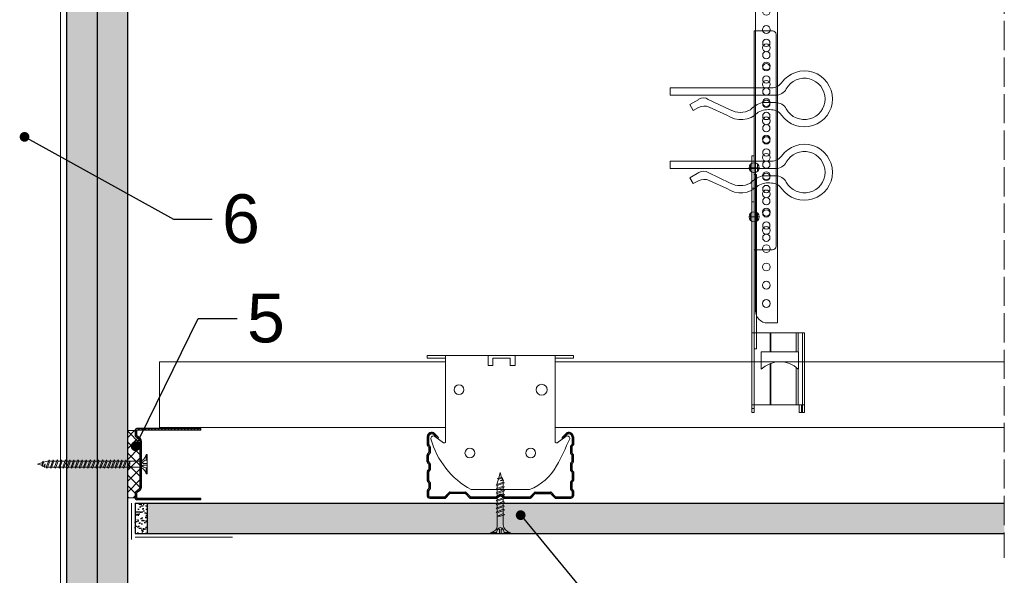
# Model space of a CAD drawing. Header units: millimetres. Extents: x -716 to 4054, y 815 to 2754.
# Tile 29 of 36: x 3520 to 3925, y 1079 to 1307. Entities that reach past the tile are written whole.
import ezdxf
from ezdxf import colors
from ezdxf.entities.mleader import LeaderData, LeaderLine
from ezdxf.math import Vec2, Vec3

# ---------------------------------------------------------------- set-up
doc = ezdxf.new("R2010")
doc.units = ezdxf.units.MM
doc.linetypes.add('ACAD_ISO02W100', pattern=[15, 12, -3])
for name, color, linetype, lineweight in [('_RIGIPS AKCESORIA', 7, 'Continuous', 18), ('_RIGIPS G-K', 7, 'Continuous', 25), ('_RIGIPS PROFIL', 7, 'Continuous', 18), ('KRESKOWANIE', 7, 'Continuous', 9), ('OPISY', 7, 'Continuous', 9), ('PRZERYWANA', 7, 'ACAD_ISO02W100', 9)]:
    doc.layers.add(name, color=color, linetype=linetype, lineweight=lineweight)
doc.styles.get("Standard").update_dxf_attribs({"font": 'arial.ttf'})
pattern_1 = [(225, (1945.5457, -37.3376), (1.122532, -3.367596), [0, -3.175])]

# ---------------------------------------------------------------- blocks, each defined once
blk = doc.blocks.new('TN 25')
at = {"layer": '_RIGIPS AKCESORIA'}
for p, q in [((0, -0.84), (0, 7.16)), ((0, 7.16), (0.46, 7.16)), ((0.46, 4.78), (0, 4.78)), ((0.46, 7.16), (0.46, 4.78)), ((1.77, 3.5), (1.77, 4.2)), ((3.02, 4.46), (8.47, 4.46)), ((7.12, 4.46), (7.12, 3.18)), ((8.03, 2.01), (7.12, 4.46)), ((8.47, 4.46), (8.79, 5)), ((9.61, 1.51), (8.47, 4.46)), ((8.79, 5), (9.93, 2.01)), ((9, 4.46), (10.1, 4.46)), ((10.1, 4.46), (10.41, 5)), ((11.23, 1.51), (10.1, 4.46)), ((10.41, 5), (11.56, 2.01)), ((10.62, 4.46), (11.67, 4.46)), ((11.67, 4.46), (11.99, 5)), ((12.81, 1.51), (11.67, 4.46)), ((11.99, 5), (13.14, 2.01)), ((12.2, 4.46), (13.21, 4.46)), ((13.21, 4.46), (13.52, 5)), ((14.34, 1.51), (13.21, 4.46)), ((13.52, 5), (14.67, 2.01)), ((13.73, 4.46), (14.8, 4.46)), ((14.8, 4.46), (15.12, 5)), ((15.94, 1.51), (14.8, 4.46)), ((15.12, 5), (16.26, 2.01)), ((15.33, 4.46), (16.42, 4.46)), ((16.42, 4.46), (16.73, 5)), ((17.55, 1.51), (16.42, 4.46)), ((16.73, 5), (17.88, 2.01)), ((16.94, 4.46), (17.99, 4.46)), ((17.99, 4.46), (18.31, 5)), ((19.13, 1.51), (17.99, 4.46)), ((18.31, 5), (19.45, 2.01)), ((18.52, 4.46), (19.68, 4.46)), ((19.68, 4.46), (20, 5)), ((20.82, 1.51), (19.68, 4.46)), ((20, 5), (21.14, 2.01)), ((20.21, 4.46), (20.7, 4.46)), ((20.7, 4.46), (22.28, 3.98)), ((22.28, 3.98), (22.56, 4.37)), ((22.56, 4.37), (23.03, 2.71)), ((0, 3.5), (1.77, 3.5)), ((0, 2.83), (1.77, 2.83)), ((0.46, 1.64), (0, 1.64)), ((0.46, -0.84), (0.46, 1.64)), ((1.77, 2.83), (1.77, 2.18)), ((7.49, 2.01), (3.55, 2.01)), ((7.12, 3.18), (7.65, 1.53)), ((7.65, 1.53), (8.03, 2.01)), ((9.41, 2.01), (8.03, 2.01)), ((9.93, 2.01), (9.61, 1.51)), ((11.04, 2.01), (9.93, 2.01)), ((11.56, 2.01), (11.23, 1.51)), ((12.61, 2.01), (11.56, 2.01)), ((13.14, 2.01), (12.81, 1.51)), ((14.15, 2.01), (13.14, 2.01)), ((14.67, 2.01), (14.34, 1.51)), ((15.74, 2.01), (14.67, 2.01)), ((16.26, 2.01), (15.94, 1.51)), ((17.36, 2.01), (16.26, 2.01)), ((17.88, 2.01), (17.55, 1.51)), ((18.93, 2.01), (17.88, 2.01)), ((19.45, 2.01), (19.13, 1.51)), ((19.45, 2.01), (20.62, 2.01)), ((21.14, 2.01), (20.82, 1.51)), ((21.14, 2.01), (21.81, 2.12)), ((21.85, 1.83), (21.67, 3.28)), ((21.67, 3.28), (22.14, 2.4)), ((22.14, 2.4), (21.85, 1.83)), ((22.7, 2.36), (22.14, 2.4)), ((22.7, 2.36), (22.28, 3.98)), ((23.03, 2.71), (22.7, 2.36)), ((22.71, 3.85), (25, 3.24)), ((25, 3.24), (23.03, 2.71)), ((0, -0.84), (0.46, -0.84))]:
    blk.add_line(p, q, dxfattribs=at)
for centre, major_axis, ratio, start_param, end_param in [((3.09, 7.67), (0.17, 3.2), 0.826134, 1.773653, 3.180586), ((-0.04, 0.9), (0, 3.93), 0.848176, -0.720942, -0.151112), ((3.37, -1.57), (0.28, 3.57), 0.832181, 0.035984, 1.430787), ((-2.73, 15.91), (0, 14.76), 0.848176, 3.399396, 3.475072), ((0.59, 4.62), (0, 2.81), 0.848176, 3.475072, 3.862535), ((1.66, 3.18), (0, 0.895), 0.848176, -1.552777, -0.720942), ((1.66, 3.18), (0, 0.895), 0.848176, 3.862535, 4.730408)]:
    blk.add_ellipse(centre, major_axis=major_axis, ratio=ratio, start_param=start_param, end_param=end_param, dxfattribs=at)
blk = doc.blocks.new('CD 60 ULTRASTIL')
h = blk.add_hatch()
h.set_pattern_fill('ANSI31', color=256, scale=0.3, style=0)
h.paths.add_polyline_path([(542.88, 684.5, -0.302776), (543.49, 684.5), (544.54, 683.79, 0.148069), (544.85, 683.7), (555.42, 683.7, 0.198912), (555.81, 683.86), (557.38, 685.44, -0.198912), (557.77, 685.6), (563.59, 685.6, -0.198912), (563.98, 685.44), (565.55, 683.86, 0.198912), (565.94, 683.7), (572.18, 683.7, 0.414214), (573.18, 684.7), (573.18, 686.74, 0.198912), (573.02, 687.12), (572.74, 687.4, -0.198912), (572.58, 687.79), (572.58, 689.87, -0.198912), (572.74, 690.26), (573.02, 690.54, 0.198912), (573.18, 690.93), (573.18, 694.47, 0.198912), (573.02, 694.86), (572.74, 695.14, -0.198912), (572.58, 695.53), (572.58, 697.61, -0.198912), (572.74, 698), (573.02, 698.28, 0.198912), (573.18, 698.67), (573.18, 701.47, 0.198912), (573.02, 701.86), (572.74, 702.14, -0.198912), (572.58, 702.53), (572.58, 704.61, -0.198912), (572.74, 705), (573.02, 705.28, 0.198912), (573.18, 705.67), (573.18, 708.9, 0.666128), (570.12, 710.18), (568.55, 708.63), (568.93, 708.24), (570.5, 709.79, -0.666128), (572.63, 708.9), (572.63, 705.9, -0.198912), (572.47, 705.51), (572.19, 705.23, 0.198912), (572.03, 704.84), (572.03, 702.3, 0.198912), (572.19, 701.91), (572.47, 701.63, -0.198912), (572.63, 701.25), (572.63, 698.9, -0.198912), (572.47, 698.51), (572.19, 698.23, 0.198912), (572.03, 697.84), (572.03, 695.3, 0.198912), (572.19, 694.91), (572.47, 694.63, -0.198912), (572.63, 694.25), (572.63, 691.16, -0.198912), (572.47, 690.77), (572.19, 690.49, 0.198912), (572.03, 690.1), (572.03, 687.56, 0.198912), (572.19, 687.17), (572.47, 686.9, -0.198912), (572.63, 686.51), (572.63, 684.7, -0.414214), (572.18, 684.25), (566.17, 684.25, -0.198912), (565.78, 684.41), (564.2, 685.99, 0.198912), (563.82, 686.15), (557.55, 686.15, 0.198912), (557.16, 685.99), (555.58, 684.41, -0.198912), (555.19, 684.25), (545.01, 684.25, -0.148069), (544.71, 684.34), (543.49, 685.16, 0.302776), (542.88, 685.16), (541.65, 684.34, -0.148069), (541.35, 684.25), (531.17, 684.25, -0.198912), (530.78, 684.41), (529.2, 685.99, 0.198912), (528.82, 686.15), (522.55, 686.15, 0.198912), (522.16, 685.99), (520.58, 684.41, -0.198912), (520.19, 684.25), (514.18, 684.25, -0.414214), (513.73, 684.7), (513.73, 686.51, -0.198912), (513.89, 686.9), (514.17, 687.17, 0.198912), (514.33, 687.56), (514.33, 690.1, 0.198912), (514.17, 690.49), (513.89, 690.77, -0.198912), (513.73, 691.16), (513.73, 694.25, -0.198912), (513.89, 694.63), (514.17, 694.91, 0.198912), (514.33, 695.3), (514.33, 697.84, 0.198912), (514.17, 698.23), (513.89, 698.51, -0.198912), (513.73, 698.9), (513.73, 701.25, -0.198912), (513.89, 701.63), (514.17, 701.91, 0.198912), (514.33, 702.3), (514.33, 704.84, 0.198912), (514.17, 705.23), (513.89, 705.51, -0.198912), (513.73, 705.9), (513.73, 708.9, -0.666128), (515.86, 709.79), (517.43, 708.24), (517.81, 708.63), (516.25, 710.18, 0.666128), (513.18, 708.9), (513.18, 705.67, 0.198912), (513.34, 705.28), (513.62, 705, -0.198912), (513.78, 704.61), (513.78, 702.53, -0.198912), (513.62, 702.14), (513.34, 701.86, 0.198912), (513.18, 701.47), (513.18, 698.67, 0.198912), (513.34, 698.28), (513.62, 698, -0.198912), (513.78, 697.61), (513.78, 695.53, -0.198912), (513.62, 695.14), (513.34, 694.86, 0.198912), (513.18, 694.47), (513.18, 690.93, 0.198912), (513.34, 690.54), (513.62, 690.26, -0.198912), (513.78, 689.87), (513.78, 687.79, -0.198912), (513.62, 687.4), (513.34, 687.12, 0.198912), (513.18, 686.74), (513.18, 684.7, 0.414214), (514.18, 683.7), (520.42, 683.7, 0.198912), (520.81, 683.86), (522.38, 685.44, -0.198912), (522.77, 685.6), (528.59, 685.6, -0.198912), (528.98, 685.44), (530.55, 683.86, 0.198912), (530.94, 683.7), (541.51, 683.7, 0.148069), (541.82, 683.79)])
for p, q in [((513.18, 708.9), (513.18, 705.67)), ((513.73, 708.9), (513.73, 705.9)), ((515.86, 709.79), (517.43, 708.24)), ((516.25, 710.18), (517.81, 708.63)), ((517.43, 708.24), (517.81, 708.63)), ((570.12, 710.18), (568.55, 708.63)), ((568.93, 708.24), (568.55, 708.63)), ((570.5, 709.79), (568.93, 708.24)), ((572.63, 708.9), (572.63, 705.9)), ((573.18, 708.9), (573.18, 705.67)), ((513.34, 705.28), (513.62, 705)), ((513.78, 704.61), (513.78, 702.53)), ((513.89, 705.51), (514.17, 705.23)), ((514.33, 704.84), (514.33, 702.3)), ((572.03, 704.84), (572.03, 702.3)), ((572.47, 705.51), (572.19, 705.23)), ((572.58, 704.61), (572.58, 702.53)), ((573.02, 705.28), (572.74, 705)), ((513.18, 698.67), (513.18, 701.47)), ((513.34, 701.86), (513.62, 702.14)), ((513.73, 698.9), (513.73, 701.25)), ((513.89, 701.63), (514.17, 701.91)), ((572.47, 701.63), (572.19, 701.91)), ((572.63, 698.9), (572.63, 701.25)), ((573.02, 701.86), (572.74, 702.14)), ((573.18, 698.67), (573.18, 701.47)), ((513.34, 698.28), (513.62, 698)), ((513.78, 697.61), (513.78, 695.53)), ((513.89, 698.51), (514.17, 698.23)), ((514.33, 697.84), (514.33, 695.3)), ((572.03, 697.84), (572.03, 695.3)), ((572.47, 698.51), (572.19, 698.23)), ((572.58, 697.61), (572.58, 695.53)), ((573.02, 698.28), (572.74, 698)), ((513.18, 694.47), (513.18, 690.93)), ((513.34, 694.86), (513.62, 695.14)), ((513.73, 694.25), (513.73, 691.16)), ((513.89, 694.63), (514.17, 694.91)), ((572.47, 694.63), (572.19, 694.91)), ((572.63, 694.25), (572.63, 691.16)), ((573.02, 694.86), (572.74, 695.14)), ((573.18, 694.47), (573.18, 690.93)), ((513.34, 690.54), (513.62, 690.26)), ((513.78, 689.87), (513.78, 687.79)), ((513.89, 690.77), (514.17, 690.49)), ((514.33, 690.1), (514.33, 687.56)), ((572.03, 690.1), (572.03, 687.56)), ((572.47, 690.77), (572.19, 690.49)), ((572.58, 689.87), (572.58, 687.79)), ((573.02, 690.54), (572.74, 690.26)), ((513.18, 686.74), (513.18, 684.7)), ((513.34, 687.12), (513.62, 687.4)), ((513.73, 686.51), (513.73, 684.7)), ((513.89, 686.9), (514.17, 687.17)), ((514.18, 684.25), (520.19, 684.25)), ((514.18, 683.7), (520.42, 683.7)), ((520.58, 684.41), (522.16, 685.99)), ((520.81, 683.86), (522.38, 685.44)), ((522.55, 686.15), (528.82, 686.15)), ((528.59, 685.6), (522.77, 685.6)), ((530.55, 683.86), (528.98, 685.44)), ((530.78, 684.41), (529.2, 685.99)), ((530.94, 683.7), (541.51, 683.7)), ((531.17, 684.25), (541.35, 684.25)), ((541.65, 684.34), (542.88, 685.16)), ((541.82, 683.79), (542.88, 684.5)), ((544.71, 684.34), (543.49, 685.16)), ((544.54, 683.79), (543.49, 684.5)), ((544.85, 683.7), (555.42, 683.7)), ((545.01, 684.25), (555.19, 684.25)), ((555.58, 684.41), (557.16, 685.99)), ((555.81, 683.86), (557.38, 685.44)), ((557.55, 686.15), (563.82, 686.15)), ((557.77, 685.6), (563.59, 685.6)), ((565.55, 683.86), (563.98, 685.44)), ((565.78, 684.41), (564.2, 685.99)), ((565.94, 683.7), (572.18, 683.7)), ((566.17, 684.25), (572.18, 684.25)), ((572.47, 686.9), (572.19, 687.17)), ((572.63, 686.51), (572.63, 684.7)), ((573.02, 687.12), (572.74, 687.4)), ((573.18, 686.74), (573.18, 684.7))]:
    blk.add_line(p, q)
for centre, radius, start, end in [((514.98, 708.9), 1.8, 45.3251, 180), ((514.98, 708.9), 1.25, 45.3251, 180), ((571.38, 708.9), 1.8, 360, 134.6749), ((571.38, 708.9), 1.25, 360, 134.6749), ((513.73, 705.67), 0.55, 180, 225), ((513.23, 704.61), 0.55, 0, 45), ((514.28, 705.9), 0.55, 180, 225), ((513.78, 704.84), 0.55, 0, 45), ((572.58, 704.84), 0.55, 135, 180), ((572.08, 705.9), 0.55, 315, 0), ((573.13, 704.61), 0.55, 135, 180), ((572.63, 705.67), 0.55, 315, 0), ((513.73, 701.47), 0.55, 135, 180), ((513.23, 702.53), 0.55, 315, 0), ((514.28, 701.25), 0.55, 135, 180), ((513.78, 702.3), 0.55, 315, 0), ((572.58, 702.3), 0.55, 180, 225), ((572.08, 701.25), 0.55, 0, 45), ((573.13, 702.53), 0.55, 180, 225), ((572.63, 701.47), 0.55, 0, 45), ((513.73, 698.67), 0.55, 180, 225), ((513.23, 697.61), 0.55, 360, 45), ((514.28, 698.9), 0.55, 180, 225), ((513.78, 697.84), 0.55, 0, 45), ((572.58, 697.84), 0.55, 135, 180), ((572.08, 698.9), 0.55, 315, 0), ((573.13, 697.61), 0.55, 135, 180), ((572.63, 698.67), 0.55, 315, 0), ((513.73, 694.47), 0.55, 135, 180), ((513.23, 695.53), 0.55, 315, 0), ((514.28, 694.25), 0.55, 135, 180), ((513.78, 695.3), 0.55, 315, 0), ((572.58, 695.3), 0.55, 180, 225), ((572.08, 694.25), 0.55, 0, 45), ((573.13, 695.53), 0.55, 180, 225), ((572.63, 694.47), 0.55, 0, 45), ((513.73, 690.93), 0.55, 180, 225), ((513.23, 689.87), 0.55, 0, 45), ((513.23, 687.79), 0.55, 315, 0), ((514.28, 691.16), 0.55, 180, 225), ((513.78, 690.1), 0.55, 360, 45), ((513.78, 687.56), 0.55, 315, 360), ((572.58, 690.1), 0.55, 135, 180), ((572.58, 687.56), 0.55, 180, 225), ((572.08, 691.16), 0.55, 315, 0), ((573.13, 689.87), 0.55, 135, 180), ((573.13, 687.79), 0.55, 180, 225), ((572.63, 690.93), 0.55, 315, 0), ((513.73, 686.74), 0.55, 135, 180), ((514.18, 684.7), 1, 180, 270), ((514.28, 686.51), 0.55, 135, 180), ((514.18, 684.7), 0.45, 180, 270), ((520.19, 684.8), 0.55, 270, 315), ((520.42, 684.25), 0.55, 270, 315), ((522.55, 685.6), 0.55, 90, 135), ((522.77, 685.05), 0.55, 90, 135), ((528.59, 685.05), 0.55, 45, 90), ((528.82, 685.6), 0.55, 45, 90), ((530.94, 684.25), 0.55, 225, 270), ((531.17, 684.8), 0.55, 225, 270), ((541.35, 684.8), 0.55, 270, 303.6901), ((541.51, 684.25), 0.55, 270, 303.6901), ((543.18, 684.7), 0.55, 56.3099, 123.6901), ((543.18, 684.04), 0.55, 56.3099, 123.6901), ((544.85, 684.25), 0.55, 236.3099, 270), ((545.01, 684.8), 0.55, 236.3099, 270), ((555.19, 684.8), 0.55, 270, 315), ((555.42, 684.25), 0.55, 270, 315), ((557.55, 685.6), 0.55, 90, 135), ((557.77, 685.05), 0.55, 90, 135), ((563.59, 685.05), 0.55, 45, 90), ((563.82, 685.6), 0.55, 45, 90), ((565.94, 684.25), 0.55, 225, 270), ((566.17, 684.8), 0.55, 225, 270), ((572.18, 684.7), 1, 270, 0), ((572.18, 684.7), 1, 270, 360), ((572.18, 684.7), 0.45, 270, 360), ((572.08, 686.51), 0.55, 360, 45), ((572.63, 686.74), 0.55, 360, 45)]:
    blk.add_arc(centre, radius, start, end)
blk = doc.blocks.new('Lacznik krzyzowy (widok2)')
at = {"layer": '_RIGIPS AKCESORIA'}
for p, q in [((94.8, 91.5, 218.36), (94.8, 90.5, 218.36)), ((94.8, 91.5, 218.36), (154.8, 91.5, 218.36)), ((94.8, 90.5, 218.36), (102.3, 90.5, 218.36)), ((102.3, 56.15, 218.36), (102.3, 91.5, 218.36)), ((119.8, 91.5, 218.36), (119.8, 87.5, 218.36)), ((130.8, 91.5, 218.36), (119.8, 91.5, 218.36)), ((121.8, 87.5, 218.36), (121.8, 90.5, 218.36)), ((121.8, 90.5, 218.36), (128.85, 90.5, 218.36)), ((128.85, 90.5, 218.36), (128.85, 87.5, 218.36)), ((130.85, 91.5, 218.36), (130.85, 87.5, 218.36)), ((147.3, 91.5, 218.36), (147.3, 56.15, 218.36)), ((154.8, 90.5, 218.36), (147.3, 90.5, 218.36)), ((154.8, 91.5, 218.36), (154.8, 90.5, 218.36)), ((119.8, 87.5, 218.36), (121.8, 87.5, 218.36)), ((128.85, 87.5, 218.36), (130.85, 87.5, 218.36)), ((97.87, 58.35, 218.36), (101.51, 55.74, 218.36)), ((148.09, 55.74, 218.36), (151.73, 58.35, 218.36)), ((136.8, 36.5, 218.36), (112.81, 36.5, 218.36))]:
    blk.add_line(p, q, dxfattribs=at)
for centre, radius in [((107.8, 77.5, 218.36), 2), ((141.8, 77.5, 218.36), 2.24), ((112.3, 51.5, 218.36), 2), ((137.3, 51.5, 218.36), 2)]:
    blk.add_circle(centre, radius, dxfattribs=at)
for centre, radius, start, end in [((97.29, 57.53, 218.36), 1, 122.1388, 189.8152), ((129.23, 66.45, 218.36), 34.16, 195.4351, 241.2658), ((97.29, 57.53, 218.36), 1, 54.4623, 122.1388), ((20.47, 114.78, 218.36), 144.71, 331.7398, 336.6225), ((152.32, 57.53, 218.36), 1, 350.1848, 125.5377), ((101.8, 56.15, 218.36), 0.5, 234.4623, 0), ((147.8, 56.15, 218.36), 0.5, 180, 305.5377), ((129.12, 56.49, 218.36), 21.41, 291.013, 331.4749)]:
    blk.add_arc(centre, radius, start, end, dxfattribs=at)
blk = doc.blocks.new('UD 30 ULTRASTIL')
h = blk.add_hatch()
h.set_pattern_fill('ANSI31', color=256, scale=0.3, style=0)
h.paths.add_polyline_path([(684.71, 712.9), (658.51, 712.9, 0.414214), (657.71, 712.1), (657.71, 710.25, 0.236068), (658.03, 709.61), (659.39, 708.59, -0.236068), (659.71, 707.95), (659.71, 688.65, -0.236068), (659.39, 688.01), (658.03, 686.99, 0.236068), (657.71, 686.35), (657.71, 684.5, 0.414214), (658.51, 683.7), (684.71, 683.7), (684.71, 684.25), (658.51, 684.25, -0.414214), (658.26, 684.5), (658.26, 686.35, -0.236068), (658.36, 686.55), (659.72, 687.57, 0.236068), (660.26, 688.65), (660.26, 707.95, 0.236068), (659.72, 709.03), (658.36, 710.05, -0.236068), (658.26, 710.25), (658.26, 712.1, -0.414214), (658.51, 712.35), (684.71, 712.35)])
for p, q in [((657.71, 712.1), (657.71, 710.25)), ((658.26, 712.1), (658.26, 710.25)), ((684.71, 712.9), (658.51, 712.9)), ((684.71, 712.35), (658.51, 712.35)), ((684.71, 712.35), (684.71, 712.9)), ((659.39, 708.59), (658.03, 709.61)), ((659.72, 709.03), (658.36, 710.05)), ((659.71, 707.95), (659.71, 688.65)), ((660.26, 707.95), (660.26, 688.65)), ((659.39, 688.01), (658.03, 686.99)), ((659.72, 687.57), (658.36, 686.55)), ((657.71, 686.35), (657.71, 684.5)), ((658.26, 686.35), (658.26, 684.5)), ((684.71, 684.25), (658.51, 684.25)), ((684.71, 683.7), (658.51, 683.7)), ((684.71, 683.7), (684.71, 684.25))]:
    blk.add_line(p, q)
for centre, radius, start, end in [((658.51, 712.1), 0.8, 90, 180), ((658.51, 712.1), 0.25, 90, 180), ((658.51, 710.25), 0.8, 180, 233.1301), ((658.51, 710.25), 0.25, 180, 233.1301), ((658.91, 707.95), 0.8, 0, 53.1301), ((658.91, 707.95), 1.35, 0, 53.1301), ((658.91, 688.65), 0.8, 306.8699, 0), ((658.91, 688.65), 1.35, 306.8699, 0), ((658.51, 686.35), 0.8, 126.8699, 180), ((658.51, 684.5), 0.8, 180, 270), ((658.51, 686.35), 0.25, 126.8699, 180), ((658.51, 684.5), 0.25, 180, 270)]:
    blk.add_arc(centre, radius, start, end)
blk = doc.blocks.new('wieszak noniuszowy bok')
at = {"layer": '_RIGIPS AKCESORIA', "lineweight": 0}
for p, q in [((1392.48, 5181.36), (1399.98, 5181.36)), ((1399.98, 5024.65), (1399.98, 5181.36)), ((1390.98, 5092.86), (1390.98, 5179.86)), ((1399.98, 5129.95), (1399.97, 5129.95)), ((1399.98, 5129.95), (1401, 5129.95)), ((1401, 5129.95), (1401, 5024.65)), ((1401, 5129.95), (1401, 5129.95)), ((1398.54, 5126.58), (1398.54, 5123.65)), ((1399.98, 5126.06), (1399.98, 5102.02)), ((1401.42, 5126.58), (1401.42, 5123.65)), ((1398.96, 5122.28), (1399.98, 5122.28)), ((1398.96, 5122.28), (1399.98, 5122.28)), ((1398.96, 5122.28), (1398.96, 5050.72)), ((1399.98, 5116.66), (1401, 5116.66)), ((1399.98, 5116.63), (1399.98, 5116.66)), ((1399.98, 5116.66), (1399.98, 5116.63)), ((1399.98, 5116.62), (1399.98, 5116.63)), ((1399.98, 5116.63), (1399.98, 5116.56)), ((1399.98, 5116.55), (1399.98, 5116.63)), ((1399.98, 5116.63), (1399.98, 5116.55)), ((1399.98, 5116.55), (1399.98, 5116.62)), ((1399.98, 5116.56), (1399.98, 5116.43)), ((1399.98, 5116.42), (1399.98, 5116.55)), ((1399.98, 5116.41), (1399.98, 5116.55)), ((1399.98, 5116.55), (1399.98, 5116.41)), ((1399.98, 5116.43), (1399.98, 5116.25)), ((1399.98, 5116.24), (1399.98, 5116.42)), ((1399.98, 5116.21), (1399.98, 5116.41)), ((1399.98, 5116.41), (1399.98, 5116.21)), ((1399.98, 5116.25), (1399.98, 5116.01)), ((1399.98, 5116), (1399.98, 5116.24)), ((1399.98, 5115.97), (1399.98, 5116.21)), ((1399.98, 5116.21), (1399.98, 5115.97)), ((1399.98, 5116.01), (1399.98, 5115.74)), ((1399.98, 5115.71), (1399.98, 5116)), ((1399.98, 5115.69), (1399.98, 5115.97)), ((1399.98, 5115.97), (1399.98, 5115.69)), ((1399.98, 5115.74), (1399.98, 5115.41)), ((1399.98, 5115.38), (1399.98, 5115.71)), ((1399.98, 5115.37), (1399.98, 5115.69)), ((1399.98, 5115.69), (1399.98, 5115.37)), ((1399.98, 5115.41), (1399.98, 5115.05)), ((1399.98, 5115.02), (1399.98, 5115.38)), ((1399.98, 5115.02), (1399.98, 5115.37)), ((1399.98, 5115.37), (1399.98, 5115.02)), ((1399.98, 5115.05), (1399.98, 5114.67)), ((1399.98, 5114.65), (1399.98, 5115.02)), ((1399.98, 5114.64), (1399.98, 5115.02)), ((1399.98, 5115.02), (1399.98, 5114.64)), ((1399.98, 5114.67), (1399.98, 5114.28)), ((1399.98, 5114.25), (1399.98, 5114.65)), ((1399.98, 5114.25), (1399.98, 5114.64)), ((1399.98, 5114.64), (1399.98, 5114.25)), ((1399.98, 5114.28), (1399.98, 5113.88)), ((1399.98, 5113.85), (1399.98, 5114.25)), ((1399.98, 5113.84), (1399.98, 5114.25)), ((1399.98, 5114.25), (1399.98, 5113.84)), ((1399.98, 5113.88), (1399.98, 5113.48)), ((1399.98, 5113.46), (1399.98, 5113.85)), ((1399.98, 5113.84), (1399.98, 5113.44)), ((1399.98, 5113.44), (1399.98, 5113.84)), ((1399.98, 5113.48), (1399.98, 5113.1)), ((1399.98, 5113.07), (1399.98, 5113.46)), ((1399.98, 5113.44), (1399.98, 5113.06)), ((1399.98, 5113.06), (1399.98, 5113.44)), ((1399.98, 5113.1), (1399.98, 5112.75)), ((1399.98, 5112.72), (1399.98, 5113.07)), ((1399.98, 5113.06), (1399.98, 5112.68)), ((1399.98, 5112.68), (1399.98, 5113.06)), ((1399.98, 5112.75), (1399.98, 5112.42)), ((1399.98, 5112.4), (1399.98, 5112.72)), ((1399.98, 5112.68), (1399.98, 5112.33)), ((1399.98, 5112.33), (1399.98, 5112.68)), ((1399.98, 5112.42), (1399.98, 5112.14)), ((1399.98, 5112.12), (1399.98, 5112.4)), ((1399.98, 5112.33), (1399.98, 5112)), ((1399.98, 5112), (1399.98, 5112.33)), ((1399.98, 5112.14), (1399.98, 5111.9)), ((1399.98, 5111.89), (1399.98, 5112.12)), ((1399.98, 5112), (1399.98, 5111.72)), ((1399.98, 5111.72), (1399.98, 5112)), ((1399.98, 5111.9), (1399.98, 5111.72)), ((1399.98, 5111.72), (1399.98, 5111.89)), ((1399.98, 5111.72), (1399.98, 5111.6)), ((1399.98, 5111.59), (1399.98, 5111.72)), ((1399.98, 5111.72), (1399.98, 5111.48)), ((1399.98, 5111.48), (1399.98, 5111.72)), ((1399.98, 5111.6), (1399.98, 5111.54)), ((1399.98, 5111.53), (1399.98, 5111.59)), ((1399.98, 5111.54), (1399.98, 5111.53)), ((1399.98, 5111.48), (1399.98, 5111.29)), ((1399.98, 5111.29), (1399.98, 5111.48)), ((1399.98, 5111.29), (1399.98, 5111.15)), ((1399.98, 5111.15), (1399.98, 5111.29)), ((1399.98, 5111.15), (1399.98, 5111.06)), ((1399.98, 5111.06), (1399.98, 5111.15)), ((1399.98, 5111.06), (1399.98, 5111.04)), ((1399.98, 5111.04), (1399.98, 5111.06)), ((1399.98, 5111.04), (1401, 5111.04)), ((1398.54, 5106.42), (1398.54, 5103.49)), ((1401.42, 5106.42), (1401.42, 5103.49)), ((1399.98, 5102.02), (1399.98, 5102.1)), ((1399.98, 5091.36), (1392.48, 5091.36)), ((1400.98, 5057.36), (1379.24, 5057.36)), ((1379.24, 5057.36), (1379.24, 5024.65)), ((1380.12, 5057.36), (1380.12, 5024.65)), ((1381.9, 5057.36), (1381.9, 5049.5)), ((1382.79, 5057.36), (1382.79, 5049.5)), ((1393.13, 5057.36), (1393.13, 5049.5)), ((1393.4, 5057.36), (1393.4, 5049.5)), ((1400.98, 5057.36), (1401, 5057.36)), ((1401, 5057.36), (1400.98, 5057.36)), ((1381.81, 5042.35), (1381.81, 5049.5)), ((1397.14, 5049.5), (1381.81, 5049.5)), ((1397.14, 5042.35), (1397.14, 5049.5)), ((1398.96, 5050.72), (1399.98, 5050.72)), ((1382.79, 5043.18), (1382.79, 5027.72)), ((1393.13, 5044.79), (1393.13, 5027.72)), ((1393.4, 5044.69), (1393.4, 5027.72)), ((1381.9, 5042.43), (1381.9, 5027.72)), ((1379.24, 5027.72), (1401, 5027.72)), ((1380.57, 5027.72), (1380.57, 5024.65)), ((1381.46, 5024.65), (1381.46, 5027.72)), ((1379.24, 5024.65), (1381.46, 5024.65)), ((1399.98, 5026.19), (1401, 5026.19)), ((1401, 5024.65), (1399.98, 5024.65))]:
    blk.add_line(p, q, dxfattribs=at)
at = {"layer": '_RIGIPS AKCESORIA'}
for p, q in [((1397.92, 5125.12), (1402.03, 5125.12)), ((1397.92, 5104.96), (1402.03, 5104.96))]:
    blk.add_line(p, q, dxfattribs=at)
for centre, radius in [((1394.98, 5176.36), 1.5), ((1394.98, 5171.36), 1.5), ((1394.98, 5166.36), 1.5), ((1394.98, 5161.36), 1.5), ((1394.98, 5156.36), 1.5), ((1394.98, 5151.36), 1.5), ((1394.98, 5146.36), 1.5), ((1394.98, 5141.36), 1.5), ((1394.98, 5136.36), 1.5), ((1394.98, 5131.36), 1.5), ((1394.98, 5126.36), 1.5), ((1399.98, 5125.12), 2.06), ((1394.98, 5121.36), 1.5), ((1394.98, 5116.36), 1.5), ((1394.98, 5111.36), 1.5), ((1394.98, 5106.36), 1.5), ((1399.98, 5104.96), 2.06), ((1394.98, 5101.36), 1.5), ((1394.98, 5096.36), 1.5)]:
    blk.add_circle(centre, radius, dxfattribs=at)
at = {"layer": '_RIGIPS AKCESORIA', "lineweight": 0}
for centre, start, end in [((1392.48, 5179.86), 90, 180), ((1392.48, 5092.86), 180, 270)]:
    blk.add_arc(centre, 1.5, start, end, dxfattribs=at)
at = {"layer": '_RIGIPS AKCESORIA'}
blk.add_arc((1389.48, 5034.29), 11.12, 46.445, 133.4017, dxfattribs=at)
blk = doc.blocks.new('klamra')
at = {"layer": '_RIGIPS AKCESORIA'}
for p, q in [((6828.19, 2764.92), (6828.19, 2806.53)), ((6831.19, 2764.92), (6831.19, 2808.19)), ((6834.19, 2802.92), (6834.19, 2808.19)), ((6832.87, 2780.55), (6837.19, 2789.57)), ((6839.31, 2788.09), (6836.06, 2780.95)), ((6832.86, 2776.63), (6835, 2772.92)), ((6835, 2772.92), (6837.38, 2774.29)), ((6836.19, 2776.54), (6837.38, 2774.29)), ((6831.19, 2764.92), (6828.19, 2764.92))]:
    blk.add_line(p, q, dxfattribs=at)
for centre, radius, start, end in [((6832.69, 2820.02), 11.5, 305.1527, 234.8473), ((6832.69, 2820.02), 8.5, 298.7822, 241.2178), ((6823.19, 2806.53), 5, 0, 54.8473), ((6826.19, 2808.19), 5, 0, 61.2178), ((6839.19, 2808.19), 5, 118.7822, 180), ((6842.19, 2806.53), 5, 125.1527, 180), ((6845.23, 2805.18), 8.16, 170.4436, 210.2847), ((6843.93, 2805.32), 10.09, 195.2653, 228.1308), ((6831.19, 2793.92), 10, 324.3132, 45.573), ((6829.23, 2793.69), 8.97, 332.6387, 27.3613), ((6835.87, 2778.58), 3.59, 146.8414, 212.9715), ((6840.61, 2778.88), 5, 155.5109, 207.8622)]:
    blk.add_arc(centre, radius, start, end, dxfattribs=at)
blk = doc.blocks.new('noniusz gorny')
at = {"layer": '_RIGIPS AKCESORIA'}
for p, q in [((1619.18, 5099.69), (1619.18, 5389.69)), ((1620.18, 5388.69), (1628.18, 5388.69)), ((1620.18, 5388.69), (1628.18, 5368.79)), ((1630.21, 5387.39), (1628.18, 5388.69)), ((1630.21, 5387.39), (1648.47, 5387.39)), ((1648.47, 5387.39), (1651.34, 5388.69)), ((1651.34, 5388.69), (1670.18, 5388.69)), ((1670.18, 5388.69), (1670.18, 5389.69)), ((1628.18, 5104.69), (1628.18, 5368.79)), ((1623.18, 5099.69), (1619.18, 5099.69))]:
    blk.add_line(p, q, dxfattribs=at)
at = {"layer": '_RIGIPS AKCESORIA', "linetype": 'Continuous'}
blk.add_line((1670.18, 5389.69), (1619.18, 5389.69), dxfattribs=at)
at = {"layer": '_RIGIPS AKCESORIA'}
for centre in [(1623.73, 5340.19), (1623.73, 5332.69), (1623.73, 5325.19), (1623.73, 5317.69), (1623.73, 5310.19), (1623.73, 5302.69), (1623.73, 5295.19), (1623.73, 5287.69), (1623.73, 5280.19), (1623.73, 5272.69), (1623.73, 5265.19), (1623.73, 5257.69), (1623.73, 5250.19), (1623.73, 5242.69), (1623.73, 5235.19), (1623.73, 5227.69), (1623.73, 5220.19), (1623.73, 5212.69), (1623.73, 5205.19), (1623.73, 5197.69), (1623.73, 5190.19), (1623.73, 5182.69), (1623.73, 5175.19), (1623.73, 5167.69), (1623.73, 5160.19), (1623.73, 5152.69), (1623.73, 5145.19), (1623.73, 5137.69), (1623.73, 5130.19), (1623.73, 5122.69), (1623.73, 5115.19), (1623.73, 5107.69)]:
    blk.add_circle(centre, 1.6, dxfattribs=at)
blk.add_arc((1623.18, 5104.69), 5, 270, 0, dxfattribs=at)
blk = doc.blocks.new('TN 45')
at = {"layer": '_RIGIPS AKCESORIA'}
for p, q in [((0, -0.84), (0, 7.16)), ((0, 7.16), (0.46, 7.16)), ((0.46, 4.78), (0, 4.78)), ((0.46, 7.16), (0.46, 4.78)), ((1.77, 3.5), (1.77, 4.2)), ((3.02, 4.46), (8.47, 4.46)), ((7.12, 4.46), (7.12, 3.18)), ((8.03, 2.01), (7.12, 4.46)), ((8.47, 4.46), (8.79, 5)), ((9.61, 1.51), (8.47, 4.46)), ((8.79, 5), (9.93, 2.01)), ((9, 4.46), (10.1, 4.46)), ((10.1, 4.46), (10.41, 5)), ((11.23, 1.51), (10.1, 4.46)), ((10.41, 5), (11.56, 2.01)), ((10.62, 4.46), (11.67, 4.46)), ((11.67, 4.46), (11.99, 5)), ((12.81, 1.51), (11.67, 4.46)), ((11.99, 5), (13.14, 2.01)), ((12.2, 4.46), (13.21, 4.46)), ((13.21, 4.46), (13.52, 5)), ((14.34, 1.51), (13.21, 4.46)), ((13.52, 5), (14.67, 2.01)), ((13.73, 4.46), (14.8, 4.46)), ((14.8, 4.46), (15.12, 5)), ((15.94, 1.51), (14.8, 4.46)), ((15.12, 5), (16.26, 2.01)), ((15.33, 4.46), (16.42, 4.46)), ((16.42, 4.46), (16.73, 5)), ((17.55, 1.51), (16.42, 4.46)), ((16.73, 5), (17.88, 2.01)), ((16.94, 4.46), (17.99, 4.46)), ((17.99, 4.46), (18.31, 5)), ((19.13, 1.51), (17.99, 4.46)), ((18.31, 5), (19.45, 2.01)), ((18.52, 4.46), (19.68, 4.46)), ((19.68, 4.46), (20, 5)), ((20.82, 1.51), (19.68, 4.46)), ((20, 5), (21.14, 2.01)), ((20.21, 4.46), (21.37, 4.46)), ((21.37, 4.46), (21.69, 5)), ((22.51, 1.51), (21.37, 4.46)), ((21.69, 5), (22.83, 2.01)), ((21.9, 4.46), (23.06, 4.46)), ((23.06, 4.46), (23.38, 5)), ((24.2, 1.51), (23.06, 4.46)), ((23.38, 5), (24.52, 2.01)), ((23.59, 4.46), (24.75, 4.46)), ((24.75, 4.46), (25.07, 5)), ((25.89, 1.51), (24.75, 4.46)), ((25.07, 5), (26.21, 2.01)), ((25.28, 4.46), (26.44, 4.46)), ((26.44, 4.46), (26.76, 5)), ((27.58, 1.51), (26.44, 4.46)), ((26.76, 5), (27.9, 2.01)), ((26.96, 4.46), (28.13, 4.46)), ((28.13, 4.46), (28.45, 5)), ((29.27, 1.51), (28.13, 4.46)), ((28.45, 5), (29.59, 2.01)), ((28.65, 4.46), (29.82, 4.46)), ((29.82, 4.46), (30.14, 5)), ((30.96, 1.51), (29.82, 4.46)), ((30.14, 5), (31.28, 2.01)), ((30.34, 4.46), (31.51, 4.46)), ((31.51, 4.46), (31.83, 5)), ((32.65, 1.51), (31.51, 4.46)), ((31.83, 5), (32.97, 2.01)), ((32.03, 4.46), (33.2, 4.46)), ((33.2, 4.46), (33.52, 5)), ((34.34, 1.51), (33.2, 4.46)), ((33.52, 5), (34.66, 2.01)), ((33.72, 4.46), (34.89, 4.46)), ((34.89, 4.46), (35.21, 5)), ((36.03, 1.51), (34.89, 4.46)), ((35.21, 5), (36.35, 2.01)), ((35.41, 4.46), (36.58, 4.46)), ((36.58, 4.46), (36.9, 5)), ((37.72, 1.51), (36.58, 4.46)), ((36.9, 5), (38.04, 2.01)), ((37.1, 4.46), (38.27, 4.46)), ((38.27, 4.46), (38.59, 5)), ((39.41, 1.51), (38.27, 4.46)), ((38.59, 5), (39.73, 2.01)), ((38.79, 4.46), (39.96, 4.46)), ((39.96, 4.46), (40.28, 5)), ((41.1, 1.51), (39.96, 4.46)), ((40.28, 5), (41.42, 2.01)), ((40.48, 4.46), (40.98, 4.46)), ((40.98, 4.46), (42.56, 3.98)), ((42.56, 3.98), (42.84, 4.37)), ((42.84, 4.37), (43.31, 2.71)), ((0, 3.5), (1.77, 3.5)), ((0, 2.83), (1.77, 2.83)), ((0.46, 1.64), (0, 1.64)), ((0.46, -0.84), (0.46, 1.64)), ((1.77, 2.83), (1.77, 2.18)), ((7.49, 2.01), (3.55, 2.01)), ((7.12, 3.18), (7.65, 1.53)), ((7.65, 1.53), (8.03, 2.01)), ((9.41, 2.01), (8.03, 2.01)), ((9.93, 2.01), (9.61, 1.51)), ((11.04, 2.01), (9.93, 2.01)), ((11.56, 2.01), (11.23, 1.51)), ((12.61, 2.01), (11.56, 2.01)), ((13.14, 2.01), (12.81, 1.51)), ((14.15, 2.01), (13.14, 2.01)), ((14.67, 2.01), (14.34, 1.51)), ((15.74, 2.01), (14.67, 2.01)), ((16.26, 2.01), (15.94, 1.51)), ((17.36, 2.01), (16.26, 2.01)), ((17.88, 2.01), (17.55, 1.51)), ((18.93, 2.01), (17.88, 2.01)), ((19.45, 2.01), (19.13, 1.51)), ((19.45, 2.01), (20.62, 2.01)), ((20.62, 2.01), (19.57, 2.01)), ((21.14, 2.01), (20.82, 1.51)), ((21.14, 2.01), (22.31, 2.01)), ((22.31, 2.01), (21.26, 2.01)), ((22.83, 2.01), (22.51, 1.51)), ((22.83, 2.01), (24, 2.01)), ((24, 2.01), (22.95, 2.01)), ((24.52, 2.01), (24.2, 1.51)), ((24.52, 2.01), (25.69, 2.01)), ((25.69, 2.01), (24.64, 2.01)), ((26.21, 2.01), (25.89, 1.51)), ((26.21, 2.01), (27.38, 2.01)), ((27.38, 2.01), (26.33, 2.01)), ((27.9, 2.01), (27.58, 1.51)), ((27.9, 2.01), (29.07, 2.01)), ((29.07, 2.01), (28.02, 2.01)), ((29.59, 2.01), (29.27, 1.51)), ((29.59, 2.01), (30.76, 2.01)), ((30.76, 2.01), (29.71, 2.01)), ((31.28, 2.01), (30.96, 1.51)), ((31.28, 2.01), (32.45, 2.01)), ((32.45, 2.01), (31.4, 2.01)), ((32.97, 2.01), (32.65, 1.51)), ((32.97, 2.01), (34.14, 2.01)), ((34.14, 2.01), (33.09, 2.01)), ((34.66, 2.01), (34.34, 1.51)), ((34.66, 2.01), (35.83, 2.01)), ((35.83, 2.01), (34.78, 2.01)), ((36.35, 2.01), (36.03, 1.51)), ((36.35, 2.01), (37.52, 2.01)), ((37.52, 2.01), (36.47, 2.01)), ((38.04, 2.01), (37.72, 1.51)), ((38.04, 2.01), (39.21, 2.01)), ((39.21, 2.01), (38.16, 2.01)), ((39.73, 2.01), (39.41, 1.51)), ((39.73, 2.01), (40.9, 2.01)), ((41.42, 2.01), (41.1, 1.51)), ((41.42, 2.01), (42.09, 2.12)), ((42.13, 1.83), (41.95, 3.28)), ((41.95, 3.28), (42.42, 2.4)), ((42.42, 2.4), (42.13, 1.83)), ((42.98, 2.36), (42.42, 2.4)), ((42.98, 2.36), (42.56, 3.98)), ((43.31, 2.71), (42.98, 2.36)), ((42.99, 3.85), (45, 3.24)), ((45, 3.24), (43.31, 2.71)), ((0, -0.84), (0.46, -0.84))]:
    blk.add_line(p, q, dxfattribs=at)
for centre, major_axis, ratio, start_param, end_param in [((3.09, 7.67), (0.17, 3.2), 0.826134, 1.773653, 3.180586), ((-0.04, 0.9), (0, 3.93), 0.848176, -0.720942, -0.151112), ((3.37, -1.57), (0.28, 3.57), 0.832181, 0.035984, 1.430787), ((-2.73, 15.91), (0, 14.76), 0.848176, 3.399396, 3.475072), ((0.59, 4.62), (0, 2.81), 0.848176, 3.475072, 3.862535), ((1.66, 3.18), (0, 0.895), 0.848176, -1.552777, -0.720942), ((1.66, 3.18), (0, 0.895), 0.848176, 3.862535, 4.730408)]:
    blk.add_ellipse(centre, major_axis=major_axis, ratio=ratio, start_param=start_param, end_param=end_param, dxfattribs=at)
blk = doc.blocks.new('_Dot')
at = {"color": 0, "linetype": 'ByBlock', "lineweight": -2}
blk.add_line((-0.5, 0), (-1, 0), dxfattribs=at)
at = {"color": 0, "linetype": 'ByBlock', "const_width": 0.5}
blk.add_lwpolyline([(-0.25, 0, 1), (0.25, 0, 1)], format="xyb", close=True, dxfattribs=at)

msp = doc.modelspace()

# ---------------------------------------------------------------- hatches: boundary and pattern name
at = {"layer": '_RIGIPS AKCESORIA'}
h = msp.add_hatch(dxfattribs=at)
h.set_pattern_fill('ANSI37', color=256, style=0)
h.set_pattern_definition([(45, (1509.5457, -317.6296), (-2.245064, 2.245064), []), (135, (1509.5457, -317.6296), (-2.245064, -2.245064), [])])
h.paths.add_polyline_path([(3569.75, 1134.57, 0.236068), (3569.43, 1135.21), (3568.07, 1136.23, -0.236068), (3567.75, 1136.87), (3567.75, 1138.72), (3564.75, 1138.72), (3564.75, 1111.12), (3567.75, 1111.12), (3567.75, 1112.97, -0.236068), (3568.07, 1113.61), (3569.43, 1114.63, 0.236068), (3569.75, 1115.27)])
at = {"layer": '_RIGIPS G-K'}
h = msp.add_hatch(dxfattribs=at)
h.set_pattern_fill('AR-SAND', color=256, scale=0.05, style=0)
h.set_pattern_definition([(322.5, (1553.2123, 2199.3556), (-0.0800016, -2.4470662), [0, -1.9304, 0, -2.159, 0, -2.06375]), (352.5, (1553.2123, 2199.3556), (2.2476164, -3.5841255), [0, -1.0414, 0, -1.7399, 0, -0.66675]), (32.5, (1551.6502, 2199.3556), (3.9549619, -0.007186), [0, -0.635, 0, -2.286, 0, -2.9845]), (42.5, (1551.6502, 2199.3556), (3.8177823, -1.1146466), [0, -0.3175, 0, -1.4986, 0, -1.7145])])
h.paths.add_polyline_path([(3567.75, 1096.47), (3572.75, 1096.47), (3572.75, 1108.97), (3567.75, 1108.97)])
h = msp.add_hatch(dxfattribs=at)
h.set_pattern_fill('DOTS', color=256, scale=2, angle=225, style=0)
h.set_pattern_definition([(225, (1982.5457, -289.9796), (1.122532, -3.367596), [0, -3.175])])
h.paths.add_polyline_path([(3924.75, 1096.47), (3924.75, 1108.97), (3572.75, 1108.97), (3572.75, 1096.47)])
at = {"layer": 'KRESKOWANIE'}
h = msp.add_hatch(dxfattribs=at)
h.set_pattern_fill('DOTS', color=256, scale=2, angle=225, style=0)
h.set_pattern_definition(pattern_1)
h.paths.add_polyline_path([(3539.75, 1038.72), (3552.25, 1038.72), (3552.25, 1466.92), (3539.75, 1466.92)])
h = msp.add_hatch(dxfattribs=at)
h.set_pattern_fill('DOTS', color=256, scale=2, angle=225, style=0)
h.set_pattern_definition(pattern_1)
h.paths.add_polyline_path([(3552.25, 1038.72), (3564.75, 1038.72), (3564.75, 1466.92), (3552.25, 1466.92)])

# ---------------------------------------------------------------- linework, layer by layer
at = {"layer": '_RIGIPS AKCESORIA'}
for p, q in [((3567.75, 1138.72), (3564.75, 1138.72)), ((3567.75, 1111.12), (3564.75, 1111.12)), ((3566.25, 1108.97), (3566.25, 1093.97)), ((3567.75, 1094.97), (3607.75, 1094.97))]:
    msp.add_line(p, q, dxfattribs=at)
at = {"layer": '_RIGIPS G-K'}
for p, q in [((3539.75, 1038.72), (3539.75, 1471.92)), ((3564.75, 1038.72), (3564.75, 1471.92)), ((3552.25, 1038.72), (3552.25, 1466.92)), ((3567.75, 1108.97), (3924.75, 1108.97)), ((3567.75, 1108.97), (3567.75, 1096.47)), ((3572.75, 1108.97), (3572.75, 1096.47)), ((3567.75, 1096.47), (3924.75, 1096.47))]:
    msp.add_line(p, q, dxfattribs=at)
at = {"layer": '_RIGIPS PROFIL', "lineweight": 9}
msp.add_line((3537.15, 1038.72), (3537.15, 1448.52), dxfattribs=at)
at = {"layer": '_RIGIPS PROFIL'}
for p, q in [((3695.25, 1166.97), (3577.75, 1166.97)), ((3577.75, 1166.97), (3577.75, 1139.97)), ((3924.75, 1166.97), (3740.25, 1166.97)), ((3695.25, 1139.97), (3577.75, 1139.97)), ((3924.75, 1139.97), (3740.25, 1139.97))]:
    msp.add_line(p, q, dxfattribs=at)
at = {"layer": 'PRZERYWANA'}
msp.add_line((3924.75, 1531.92), (3924.75, 1086.47), dxfattribs=at)

# ---------------------------------------------------------------- block references
at = {"color": 253, "xscale": -1}
for name, p in [('noniusz gorny', (5450.76, -3916.77)), ('wieszak noniuszowy bok', (5221.99, -3878.44))]:
    msp.add_blockref(name, p, dxfattribs=at)
at = {"color": 253, "rotation": 270}
for p in [(1022.64, 8107.61), (1022.64, 8077.51)]:
    msp.add_blockref('klamra', p, dxfattribs=at)
for name, p in [('Lacznik krzyzowy (widok2)', (3592.95, 1078, -218.36)), ('UD 30 ULTRASTIL', (2910.03, 426.62)), ('CD 60 ULTRASTIL', (3174.57, 427.27))]:
    msp.add_blockref(name, p)
at = {"xscale": -1}
msp.add_blockref('TN 45', (3572.72, 1121.76), dxfattribs=at)
at = {"layer": '_RIGIPS AKCESORIA', "rotation": 90}
msp.add_blockref('TN 25', (3720.99, 1096.47), dxfattribs=at)

# ---------------------------------------------------------------- leaders
at = {"layer": 'OPISY'}
ml = msp.add_multileader_mtext('Standard', dxfattribs=at)
ml.set_content('6', color=256)
ml.set_leader_properties()
ml.set_arrow_properties(name='DOT')
ml.build(insert=Vec2(0, 0))
ml.multileader.update_dxf_attribs({"dogleg_length": 16})
ctx = ml.context
ctx.base_point, ctx.char_height, ctx.landing_gap_size, ctx.plane_origin = Vec3(3599.47, 1225.58), 20, 4, Vec3(3536.9, 1259.33)
notes = []
notes.append((ctx, [(0, (1, 1, 0), (3583.47, 1225.58), (1, 0), 16, [(0, [(3522.36, 1259.33)], 0, [])])]))
ctx.mtext.insert, ctx.mtext.flow_direction = Vec3(3603.47, 1235.75), 5
ml = msp.add_multileader_mtext('Standard', dxfattribs=at)
ml.set_content('5', color=256)
ml.set_leader_properties()
ml.set_arrow_properties(name='DOT')
ml.build(insert=Vec2(0, 0))
ml.multileader.update_dxf_attribs({"dogleg_length": 16})
ctx = ml.context
ctx.base_point, ctx.char_height, ctx.landing_gap_size, ctx.plane_origin = Vec3(3609.73, 1184.77), 20, 4, Vec3(3569.75, 1132.29)
notes.append((ctx, [(0, (1, 1, 0), (3593.73, 1184.77), (1, 0), 16, [(0, [(3567.95, 1132.29)], 0, [])])]))
ctx.mtext.insert, ctx.mtext.flow_direction = Vec3(3613.73, 1194.94), 5
ml = msp.add_multileader_mtext('Standard', dxfattribs=at)
ml.set_content('9', color=256)
ml.set_leader_properties()
ml.set_arrow_properties(name='DOT')
ml.build(insert=Vec2(0, 0))
ml.multileader.update_dxf_attribs({"dogleg_length": 16})
ctx = ml.context
ctx.base_point, ctx.char_height, ctx.landing_gap_size, ctx.plane_origin = Vec3(3774.2, 1065.24), 20, 4, Vec3(3726.12, 1104)
notes.append((ctx, [(0, (1, 1, 0), (3758.2, 1065.24), (1, 0), 16, [(0, [(3726.12, 1104)], 0, [])])]))
ctx.mtext.insert, ctx.mtext.flow_direction = Vec3(3778.2, 1075.41), 5
for ctx, leaders in notes:
    for number, flags, end, landing, length, lines in leaders:
        leader = LeaderData()
        leader.index, (leader.has_last_leader_line, leader.has_dogleg_vector, leader.attachment_direction) = number, flags
        leader.last_leader_point, leader.dogleg_vector, leader.dogleg_length = Vec3(end), Vec3(landing), length
        for number, points, colour, breaks in lines:
            line = LeaderLine()
            line.index, line.vertices, line.color, line.breaks = number, Vec3.list(points), colors.encode_raw_color(colour), breaks
            leader.lines.append(line)
        ctx.leaders.append(leader)

doc.saveas('drawing.dxf')
